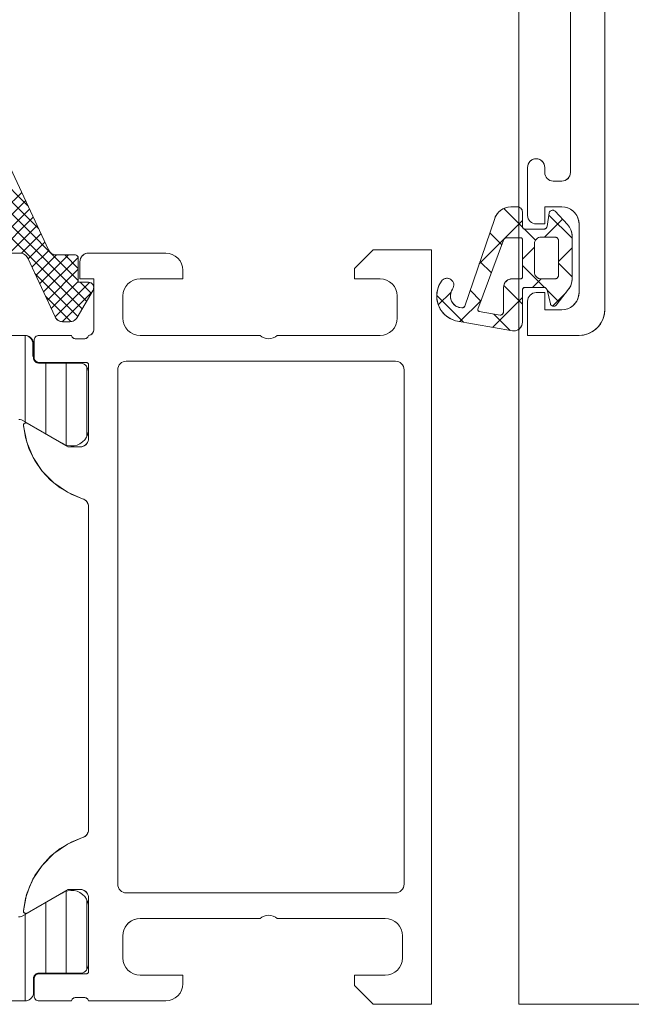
# Model space of a CAD drawing. Header units: metres. Extents: x 69 to 122.5, y -21.4 to -4.6.
# Tile 108 of 250: x 77.4009 to 77.4365, y -15.2109 to -15.1535. Entities that reach past the tile are written whole.
import ezdxf

# ---------------------------------------------------------------- set-up
doc = ezdxf.new("R2010")
doc.units = ezdxf.units.M
doc.header["$LTSCALE"] = 0.02
doc.layers.add('032_Metallarbeiten-Fenster', color=7, linetype='Continuous', lineweight=5)
doc.layers.add('Keine', color=7, linetype='Continuous', lineweight=9)

msp = doc.modelspace()

# ---------------------------------------------------------------- linework, layer by layer
at = {"layer": '032_Metallarbeiten-Fenster', "color": 251, "linetype": 'Continuous', "lineweight": 9, "true_color": 0x555555}
for p, q in [((77.401367, -15.164364), (77.398679, -15.161676)), ((77.401984, -15.165689), (77.399297, -15.163001)), ((77.400023, -15.164558), (77.401001, -15.16358)), ((77.39888, -15.167115), (77.401451, -15.164544)), ((77.4043, -15.168711), (77.399915, -15.164326)), ((77.400248, -15.16504), (77.401226, -15.164062)), ((77.399587, -15.167115), (77.401676, -15.165026)), ((77.400294, -15.167115), (77.4019, -15.165509)), ((77.404789, -15.169908), (77.400308, -15.165426)), ((77.40453, -15.170356), (77.399967, -15.165792)), ((77.400991, -15.167125), (77.402125, -15.165991)), ((77.401372, -15.167451), (77.40235, -15.166473)), ((77.401597, -15.167934), (77.402577, -15.166954)), ((77.401822, -15.168416), (77.403022, -15.167215)), ((77.402047, -15.168898), (77.403729, -15.167215)), ((77.402271, -15.16938), (77.404291, -15.167361)), ((77.4043, -15.168004), (77.403511, -15.167215)), ((77.404271, -15.170804), (77.401768, -15.168301)), ((77.402496, -15.169863), (77.4043, -15.168059)), ((77.402721, -15.170345), (77.4043, -15.168766)), ((77.402946, -15.170827), (77.40495, -15.168823)), ((77.405048, -15.169459), (77.404405, -15.168816)), ((77.40387, -15.17111), (77.402386, -15.169626)), ((77.403367, -15.171113), (77.405085, -15.169396)), ((77.4012, -15.176954), (77.4012, -15.171919)), ((77.4024, -15.177647), (77.4024, -15.173525)), ((77.4036, -15.178309), (77.4036, -15.173525)), ((77.4048, -15.177787), (77.4048, -15.173742)), ((77.4036, -15.209105), (77.4036, -15.204321)), ((77.4024, -15.209105), (77.4024, -15.204984)), ((77.4048, -15.208888), (77.4048, -15.204843)), ((77.4012, -15.210714), (77.4012, -15.205677))]:
    msp.add_line(p, q, dxfattribs=at)
at = {"layer": '032_Metallarbeiten-Fenster', "color": 43, "linetype": 'Continuous', "lineweight": 25, "true_color": 0xccb266}
for p, q in [((77.430203, -15.165597), (77.429115, -15.164509)), ((77.4331, -15.166249), (77.431747, -15.164896)), ((77.429155, -15.166266), (77.430199, -15.165221)), ((77.431485, -15.166181), (77.432533, -15.165133)), ((77.428994, -15.166633), (77.428298, -15.165937)), ((77.430966, -15.16636), (77.430317, -15.165711)), ((77.42768, -15.167741), (77.429137, -15.166284)), ((77.430199, -15.167466), (77.430899, -15.166766)), ((77.432299, -15.167611), (77.4331, -15.166811)), ((77.428388, -15.168272), (77.427725, -15.167609)), ((77.431479, -15.169118), (77.430199, -15.167839)), ((77.4331, -15.168494), (77.432299, -15.167694)), ((77.430199, -15.170084), (77.429114, -15.168999)), ((77.430796, -15.169115), (77.431296, -15.168615)), ((77.426768, -15.171142), (77.425211, -15.169585)), ((77.425292, -15.170129), (77.426037, -15.169384)), ((77.427781, -15.16991), (77.427152, -15.169282)), ((77.428471, -15.17144), (77.430199, -15.169711)), ((77.43232, -15.169959), (77.431644, -15.169283)), ((77.431955, -15.170201), (77.432745, -15.169411)), ((77.42656, -15.171106), (77.427796, -15.16987)), ((77.429489, -15.171619), (77.428538, -15.170667))]:
    msp.add_line(p, q, dxfattribs=at)
at = {"layer": '032_Metallarbeiten-Fenster', "linetype": 'Continuous', "lineweight": 13}
for points in [[(77.435, -15.105915), (77.435, -15.170415), (77.434971, -15.170708), (77.434885, -15.170989), (77.434747, -15.171248), (77.43456, -15.171476), (77.434333, -15.171662), (77.434074, -15.171801), (77.433792, -15.171886), (77.4335, -15.171915), (77.4305, -15.171915), (77.4305, -15.169915), (77.430509, -15.169818), (77.430538, -15.169724), (77.430584, -15.169637), (77.430646, -15.169562), (77.430722, -15.169499), (77.430808, -15.169453), (77.430902, -15.169425), (77.431, -15.169415), (77.4315, -15.169415), (77.4315, -15.170415), (77.4325, -15.170415), (77.432695, -15.170396), (77.432882, -15.170339), (77.433055, -15.170247), (77.433207, -15.170122), (77.433331, -15.169971), (77.433423, -15.169798), (77.43348, -15.16961), (77.4335, -15.169415), (77.4335, -15.165415), (77.43348, -15.16522), (77.433423, -15.165032), (77.433331, -15.16486), (77.433207, -15.164708), (77.433055, -15.164584), (77.432882, -15.164491), (77.432695, -15.164434), (77.4325, -15.164415), (77.4315, -15.164415), (77.4315, -15.165415), (77.431, -15.165415), (77.430902, -15.165405), (77.430808, -15.165377), (77.430722, -15.165331), (77.430646, -15.165269), (77.430584, -15.165193), (77.430538, -15.165106), (77.430509, -15.165013), (77.4305, -15.164915), (77.4305, -15.162115), (77.430509, -15.162018), (77.430538, -15.161924), (77.430584, -15.161837), (77.430646, -15.161762), (77.430722, -15.161699), (77.430808, -15.161653), (77.430902, -15.161625), (77.431, -15.161615), (77.431097, -15.161625), (77.431191, -15.161653), (77.431277, -15.161699), (77.431353, -15.161762), (77.431415, -15.161837), (77.431461, -15.161924), (77.43149, -15.162018), (77.4315, -15.162115), (77.4315, -15.162415), (77.431509, -15.162513), (77.431538, -15.162606), (77.431584, -15.162693), (77.431646, -15.162769), (77.431722, -15.162831), (77.431808, -15.162877), (77.431902, -15.162905), (77.432, -15.162915), (77.4325, -15.162915), (77.432597, -15.162906), (77.432691, -15.162877), (77.432777, -15.162831), (77.432853, -15.162769), (77.432915, -15.162693), (77.432962, -15.162606), (77.43299, -15.162513), (77.433, -15.162415), (77.433, -15.151115)], [(77.39745, -15.167115), (77.400897, -15.167115), (77.400967, -15.16712), (77.401037, -15.167135), (77.401103, -15.16716), (77.401165, -15.167193), (77.401222, -15.167236), (77.401273, -15.167285), (77.401315, -15.167342), (77.40135, -15.167404), (77.402946, -15.170826), (77.40298, -15.170888), (77.403023, -15.170945), (77.403073, -15.170995), (77.40313, -15.171037), (77.403193, -15.171071), (77.403259, -15.171095), (77.403328, -15.17111), (77.403399, -15.171115), (77.403803, -15.171115), (77.403868, -15.171111), (77.403932, -15.171098), (77.403994, -15.171077), (77.404053, -15.171048), (77.404107, -15.171012), (77.404157, -15.170969), (77.4042, -15.17092), (77.404236, -15.170865), (77.405159, -15.169266), (77.405189, -15.169194), (77.4052, -15.169116), (77.405189, -15.169038), (77.405159, -15.168966), (77.405112, -15.168904), (77.40505, -15.168856), (77.404977, -15.168826), (77.4049, -15.168816), (77.4043, -15.168816), (77.4043, -15.167415), (77.404296, -15.167376), (77.404284, -15.167339), (77.404266, -15.167304), (77.404241, -15.167274), (77.404211, -15.167249), (77.404176, -15.16723), (77.404139, -15.167219), (77.4041, -15.167215), (77.403015, -15.167215), (77.402944, -15.16721), (77.402875, -15.167195), (77.402808, -15.167171), (77.402746, -15.167137), (77.402689, -15.167095), (77.402639, -15.167045), (77.402596, -15.166988), (77.402562, -15.166926), (77.398508, -15.158234)], [(77.400826, -15.176815), (77.400913, -15.176823), (77.400997, -15.176845), (77.401076, -15.176882), (77.40336, -15.178201), (77.40336, -15.178201), (77.403521, -15.178284), (77.403694, -15.178338), (77.403874, -15.178359), (77.404055, -15.178347), (77.404231, -15.178303), (77.404397, -15.178228), (77.404545, -15.178124), (77.404673, -15.177994), (77.404775, -15.177844), (77.404848, -15.177678), (77.40489, -15.177502), (77.40489, -15.174025), (77.40489, -15.174025), (77.404883, -15.173938), (77.40486, -15.173854), (77.404823, -15.173775), (77.404773, -15.173704), (77.404712, -15.173642), (77.40464, -15.173592), (77.404561, -15.173555), (77.404477, -15.173533), (77.40439, -15.173525), (77.40215, -15.173525), (77.40215, -15.173525), (77.402063, -15.173518), (77.401979, -15.173495), (77.4019, -15.173458), (77.401829, -15.173408), (77.401767, -15.173347), (77.401717, -15.173275), (77.40168, -15.173196), (77.401658, -15.173112), (77.40165, -15.173025), (77.40165, -15.172415), (77.40165, -15.172415), (77.401643, -15.172328), (77.40162, -15.172244), (77.401583, -15.172165), (77.401533, -15.172094), (77.401472, -15.172032), (77.4014, -15.171982), (77.401321, -15.171945), (77.401237, -15.171923), (77.40115, -15.171915), (77.39935, -15.171915)], [(77.35111, -15.210715), (77.40119, -15.210715), (77.40119, -15.210715), (77.401277, -15.210708), (77.401361, -15.210685), (77.40144, -15.210648), (77.401512, -15.210598), (77.401573, -15.210537), (77.401623, -15.210465), (77.40166, -15.210386), (77.401683, -15.210302), (77.40169, -15.210215), (77.40169, -15.209405), (77.40169, -15.209405), (77.401695, -15.209353), (77.401708, -15.209302), (77.40173, -15.209255), (77.40176, -15.209212), (77.401797, -15.209175), (77.40184, -15.209145), (77.401888, -15.209123), (77.401938, -15.209109), (77.40199, -15.209105), (77.40439, -15.209105), (77.40439, -15.209105), (77.404477, -15.209098), (77.404561, -15.209075), (77.40464, -15.209038), (77.404712, -15.208988), (77.404773, -15.208927), (77.404823, -15.208855), (77.40486, -15.208776), (77.404883, -15.208692), (77.40489, -15.208605), (77.40489, -15.205129), (77.40489, -15.205129), (77.404848, -15.204952), (77.404775, -15.204786), (77.404673, -15.204636), (77.404545, -15.204507), (77.404397, -15.204403), (77.404231, -15.204327), (77.404055, -15.204283), (77.403874, -15.204271), (77.403694, -15.204292), (77.403521, -15.204346), (77.40336, -15.20443), (77.401076, -15.205748), (77.401076, -15.205748), (77.400995, -15.205786), (77.40091, -15.205808), (77.400821, -15.205815)]]:
    msp.add_lwpolyline(points, dxfattribs=at)
at = {"layer": '032_Metallarbeiten-Fenster', "lineweight": 13}
for points in [[(77.435, -15.105915), (77.435, -15.170415), (77.435, -15.170415), (77.434977, -15.170676), (77.434909, -15.170928), (77.434799, -15.171165), (77.434649, -15.171379), (77.434464, -15.171564), (77.43425, -15.171714), (77.434013, -15.171825), (77.43376, -15.171892), (77.4335, -15.171915), (77.4305, -15.171915), (77.4305, -15.169915), (77.4305, -15.169915), (77.430509, -15.169818), (77.430538, -15.169724), (77.430584, -15.169637), (77.430646, -15.169562), (77.430722, -15.169499), (77.430808, -15.169453), (77.430902, -15.169425), (77.431, -15.169415), (77.4315, -15.169415), (77.4315, -15.170415), (77.4325, -15.170415), (77.4325, -15.170415), (77.432673, -15.1704), (77.432842, -15.170355), (77.433, -15.170281), (77.433142, -15.170181), (77.433266, -15.170058), (77.433366, -15.169915), (77.433439, -15.169757), (77.433484, -15.169589), (77.4335, -15.169415), (77.4335, -15.165415), (77.4335, -15.165415), (77.433484, -15.165241), (77.433439, -15.165073), (77.433366, -15.164915), (77.433266, -15.164772), (77.433142, -15.164649), (77.433, -15.164549), (77.432842, -15.164475), (77.432673, -15.16443), (77.4325, -15.164415), (77.4315, -15.164415), (77.4315, -15.165415), (77.431, -15.165415), (77.431, -15.165415), (77.430902, -15.165405), (77.430808, -15.165377), (77.430722, -15.165331), (77.430646, -15.165269), (77.430584, -15.165193), (77.430538, -15.165106), (77.430509, -15.165013), (77.4305, -15.164915), (77.4305, -15.162115), (77.4305, -15.162115), (77.430507, -15.162028), (77.43053, -15.161944), (77.430567, -15.161865), (77.430616, -15.161794), (77.430678, -15.161732), (77.43075, -15.161682), (77.430829, -15.161645), (77.430913, -15.161623), (77.431, -15.161615), (77.431, -15.161615), (77.431086, -15.161623), (77.431171, -15.161645), (77.43125, -15.161682), (77.431321, -15.161732), (77.431383, -15.161794), (77.431433, -15.161865), (77.431469, -15.161944), (77.431492, -15.162028), (77.4315, -15.162115), (77.4315, -15.162415), (77.4315, -15.162415), (77.431509, -15.162513), (77.431538, -15.162606), (77.431584, -15.162693), (77.431646, -15.162769), (77.431722, -15.162831), (77.431808, -15.162877), (77.431902, -15.162905), (77.432, -15.162915), (77.4325, -15.162915), (77.4325, -15.162915), (77.432586, -15.162908), (77.432671, -15.162885), (77.43275, -15.162848), (77.432821, -15.162798), (77.432883, -15.162737), (77.432933, -15.162665), (77.432969, -15.162586), (77.432992, -15.162502), (77.433, -15.162415), (77.433, -15.151115)], [(77.39745, -15.167115), (77.400897, -15.167115), (77.400897, -15.167115), (77.400991, -15.167124), (77.401081, -15.16715), (77.401165, -15.167193), (77.40124, -15.167251), (77.401302, -15.167322), (77.40135, -15.167404), (77.402946, -15.170826), (77.402946, -15.170826), (77.402994, -15.170908), (77.403056, -15.170979), (77.40313, -15.171037), (77.403214, -15.17108), (77.403305, -15.171106), (77.403399, -15.171115), (77.403803, -15.171115), (77.403803, -15.171115), (77.40389, -15.171108), (77.403974, -15.171085), (77.404053, -15.171048), (77.404124, -15.170998), (77.404186, -15.170937), (77.404236, -15.170865), (77.405159, -15.169266), (77.405159, -15.169266), (77.405183, -15.169214), (77.405197, -15.169159), (77.405199, -15.169102), (77.405191, -15.169045), (77.405172, -15.168991), (77.405144, -15.168942), (77.405107, -15.168899), (77.405062, -15.168864), (77.405011, -15.168838), (77.404956, -15.168821), (77.4049, -15.168816), (77.4043, -15.168816), (77.4043, -15.167415), (77.4043, -15.167415), (77.404297, -15.16738), (77.404288, -15.167347), (77.404273, -15.167315), (77.404253, -15.167287), (77.404228, -15.167262), (77.4042, -15.167242), (77.404168, -15.167227), (77.404134, -15.167218), (77.4041, -15.167215), (77.403015, -15.167215), (77.402921, -15.167206), (77.40283, -15.16718), (77.402746, -15.167137), (77.402672, -15.167079), (77.402609, -15.167008), (77.402562, -15.166926), (77.398508, -15.158234)], [(77.4249, -15.210915), (77.4249, -15.166915), (77.4215, -15.166915), (77.4204, -15.168015), (77.4204, -15.168615), (77.421901, -15.168615), (77.421901, -15.168615), (77.422096, -15.168634), (77.422283, -15.168691), (77.422456, -15.168784), (77.422608, -15.168908), (77.422732, -15.16906), (77.422824, -15.169233), (77.422881, -15.16942), (77.422901, -15.169615), (77.422901, -15.170915), (77.422901, -15.170915), (77.422881, -15.17111), (77.422824, -15.171298), (77.422732, -15.171471), (77.422608, -15.171622), (77.422456, -15.171747), (77.422283, -15.171839), (77.422096, -15.171896), (77.421901, -15.171915), (77.4159, -15.171915), (77.4159, -15.171915), (77.415792, -15.172), (77.415669, -15.172063), (77.415537, -15.172102), (77.4154, -15.172115), (77.415263, -15.172102), (77.415131, -15.172063), (77.415008, -15.172), (77.4149, -15.171915), (77.4079, -15.171915), (77.4079, -15.171915), (77.407705, -15.171896), (77.407517, -15.171839), (77.407345, -15.171747), (77.407193, -15.171622), (77.407069, -15.171471), (77.406976, -15.171298), (77.406919, -15.17111), (77.4069, -15.170915), (77.4069, -15.169615), (77.4069, -15.169615), (77.406919, -15.16942), (77.406976, -15.169233), (77.407069, -15.16906), (77.407193, -15.168908), (77.407345, -15.168784), (77.407517, -15.168691), (77.407705, -15.168634), (77.4079, -15.168615), (77.4104, -15.168615), (77.4104, -15.168115), (77.4104, -15.168115), (77.410381, -15.16792), (77.410324, -15.167733), (77.410232, -15.16756), (77.410107, -15.167408), (77.409956, -15.167284), (77.409783, -15.167191), (77.409595, -15.167134), (77.4094, -15.167115), (77.4049, -15.167115), (77.4049, -15.167115), (77.404813, -15.167123), (77.404729, -15.167145), (77.40465, -15.167182), (77.404579, -15.167232), (77.404517, -15.167294), (77.404467, -15.167365), (77.40443, -15.167444), (77.404408, -15.167528), (77.4044, -15.167615), (77.4044, -15.168615), (77.4052, -15.168615), (77.4052, -15.171591), (77.4052, -15.171591), (77.405189, -15.171659), (77.405165, -15.171723), (77.40513, -15.171781), (77.405083, -15.171831), (77.405028, -15.171871), (77.404966, -15.171899), (77.4049, -15.171915), (77.4049, -15.171915), (77.404881, -15.171963), (77.404853, -15.172007), (77.404818, -15.172045), (77.404776, -15.172076), (77.404729, -15.172098), (77.404679, -15.172112), (77.404627, -15.172115), (77.404173, -15.172115), (77.404173, -15.172115), (77.404122, -15.172112), (77.404071, -15.172098), (77.404025, -15.172076), (77.403983, -15.172045), (77.403947, -15.172007), (77.403919, -15.171963), (77.4039, -15.171915), (77.40202, -15.171915), (77.40202, -15.171915), (77.401968, -15.17192), (77.401917, -15.171933), (77.40187, -15.171955), (77.401827, -15.171985), (77.40179, -15.172022), (77.40176, -15.172065), (77.401738, -15.172113), (77.401725, -15.172163), (77.40172, -15.172215), (77.40172, -15.173195), (77.40172, -15.173195), (77.401726, -15.173254), (77.401743, -15.17331), (77.401771, -15.173362), (77.401808, -15.173407), (77.401853, -15.173445), (77.401905, -15.173472), (77.401962, -15.173489), (77.40202, -15.173495), (77.40478, -15.173495), (77.40478, -15.173495), (77.404801, -15.173497), (77.404821, -15.173503), (77.40484, -15.173511), (77.404857, -15.173523), (77.404872, -15.173538), (77.404884, -15.173555), (77.404893, -15.173574), (77.404898, -15.173594), (77.4049, -15.173615), (77.4049, -15.177915), (77.4049, -15.177915), (77.404893, -15.178002), (77.40487, -15.178086), (77.404833, -15.178165), (77.404783, -15.178237), (77.404722, -15.178298), (77.40465, -15.178348), (77.404571, -15.178385), (77.404487, -15.178408), (77.4044, -15.178415), (77.4037, -15.178415), (77.401296, -15.177027), (77.401296, -15.177027), (77.401271, -15.177019), (77.401246, -15.177015), (77.40122, -15.177016), (77.401195, -15.177022), (77.401171, -15.177033), (77.40115, -15.177047), (77.401132, -15.177066), (77.401117, -15.177087), (77.401107, -15.177111), (77.401101, -15.177136), (77.4011, -15.177162), (77.401104, -15.177187), (77.401104, -15.177187), (77.401294, -15.178132), (77.401662, -15.179023), (77.402195, -15.179827), (77.402871, -15.180513), (77.403667, -15.181057), (77.404552, -15.181439), (77.404552, -15.181439), (77.404635, -15.181474), (77.40471, -15.181523), (77.404776, -15.181585), (77.404829, -15.181658), (77.404868, -15.181739), (77.404892, -15.181825), (77.4049, -15.181915), (77.4049, -15.200715), (77.4049, -15.200715), (77.404892, -15.200805), (77.404868, -15.200892), (77.404829, -15.200973), (77.404776, -15.201045), (77.404711, -15.201107), (77.404636, -15.201156), (77.404553, -15.201191), (77.404553, -15.201191), (77.403664, -15.201575), (77.402865, -15.202122), (77.402187, -15.202812), (77.401655, -15.203621), (77.401289, -15.204517), (77.401102, -15.205466), (77.401102, -15.205466), (77.401102, -15.205493), (77.401107, -15.205518), (77.401116, -15.205542), (77.40113, -15.205564), (77.401149, -15.205583), (77.40117, -15.205598), (77.401194, -15.205609), (77.401219, -15.205615), (77.401245, -15.205616), (77.401271, -15.205612), (77.401296, -15.205604), (77.4037, -15.204215), (77.4044, -15.204215), (77.4044, -15.204215), (77.404487, -15.204223), (77.404571, -15.204245), (77.40465, -15.204282), (77.404722, -15.204332), (77.404783, -15.204394), (77.404833, -15.204465), (77.40487, -15.204544), (77.404893, -15.204628), (77.4049, -15.204715), (77.4049, -15.209015), (77.4049, -15.209015), (77.404898, -15.209036), (77.404893, -15.209056), (77.404884, -15.209075), (77.404872, -15.209092), (77.404857, -15.209107), (77.40484, -15.209119), (77.404821, -15.209128), (77.404801, -15.209133), (77.40478, -15.209135), (77.40202, -15.209135), (77.40202, -15.209135), (77.401968, -15.20914), (77.401917, -15.209153), (77.40187, -15.209175), (77.401827, -15.209205), (77.40179, -15.209242), (77.40176, -15.209285), (77.401738, -15.209333), (77.401725, -15.209383), (77.40172, -15.209435), (77.40172, -15.210415), (77.40172, -15.210415), (77.401726, -15.210474), (77.401743, -15.21053), (77.401771, -15.210582), (77.401808, -15.210627), (77.401853, -15.210665), (77.401905, -15.210692), (77.401962, -15.210709), (77.40202, -15.210715), (77.4039, -15.210715), (77.4039, -15.210715), (77.403919, -15.210667), (77.403947, -15.210623), (77.403983, -15.210585), (77.404025, -15.210555), (77.404071, -15.210532), (77.404122, -15.210519), (77.404173, -15.210515), (77.404627, -15.210515), (77.404627, -15.210515), (77.404679, -15.210519), (77.404729, -15.210532), (77.404776, -15.210555), (77.404818, -15.210585), (77.404853, -15.210623), (77.404881, -15.210667), (77.4049, -15.210715), (77.4094, -15.210715), (77.4094, -15.210715), (77.409595, -15.210696), (77.409783, -15.210639), (77.409956, -15.210547), (77.410107, -15.210422), (77.410232, -15.210271), (77.410324, -15.210098), (77.410381, -15.20991), (77.4104, -15.209715), (77.4104, -15.209215), (77.4079, -15.209215), (77.4079, -15.209215), (77.407705, -15.209196), (77.407517, -15.209139), (77.407345, -15.209047), (77.407193, -15.208922), (77.407069, -15.208771), (77.406976, -15.208598), (77.406919, -15.20841), (77.4069, -15.208215), (77.4069, -15.206915), (77.4069, -15.206915), (77.406915, -15.206742), (77.40696, -15.206573), (77.407034, -15.206415), (77.407134, -15.206272), (77.407257, -15.206149), (77.4074, -15.206049), (77.407558, -15.205975), (77.407726, -15.20593), (77.4079, -15.205915), (77.4149, -15.205915), (77.4149, -15.205915), (77.415008, -15.20583), (77.415131, -15.205767), (77.415263, -15.205728), (77.4154, -15.205715), (77.415537, -15.205728), (77.415669, -15.205767), (77.415792, -15.20583), (77.4159, -15.205915), (77.4222, -15.205915), (77.4222, -15.205915), (77.422395, -15.205934), (77.422583, -15.205991), (77.422756, -15.206084), (77.422907, -15.206208), (77.423032, -15.20636), (77.423124, -15.206532), (77.423181, -15.20672), (77.4232, -15.206915), (77.4232, -15.208215), (77.4232, -15.208215), (77.423181, -15.20841), (77.423124, -15.208598), (77.423032, -15.208771), (77.422907, -15.208922), (77.422756, -15.209047), (77.422583, -15.209139), (77.422395, -15.209196), (77.4222, -15.209215), (77.4204, -15.209215), (77.4204, -15.209815), (77.4215, -15.210915)], [(77.400826, -15.176815), (77.400913, -15.176823), (77.400997, -15.176845), (77.401076, -15.176882), (77.40336, -15.178201), (77.40336, -15.178201), (77.403521, -15.178284), (77.403694, -15.178338), (77.403874, -15.178359), (77.404055, -15.178347), (77.404231, -15.178303), (77.404397, -15.178228), (77.404545, -15.178124), (77.404673, -15.177994), (77.404775, -15.177844), (77.404848, -15.177678), (77.40489, -15.177502), (77.40489, -15.174025), (77.40489, -15.174025), (77.404883, -15.173938), (77.40486, -15.173854), (77.404823, -15.173775), (77.404773, -15.173704), (77.404712, -15.173642), (77.40464, -15.173592), (77.404561, -15.173555), (77.404477, -15.173533), (77.40439, -15.173525), (77.40199, -15.173525), (77.40199, -15.173525), (77.401938, -15.173521), (77.401888, -15.173507), (77.40184, -15.173485), (77.401797, -15.173455), (77.40176, -15.173418), (77.40173, -15.173375), (77.401708, -15.173328), (77.401695, -15.173278), (77.40169, -15.173225), (77.40169, -15.172415), (77.40169, -15.172415), (77.401683, -15.172328), (77.40166, -15.172244), (77.401623, -15.172165), (77.401573, -15.172094), (77.401512, -15.172032), (77.40144, -15.171982), (77.401361, -15.171945), (77.401277, -15.171923), (77.40119, -15.171915), (77.39935, -15.171915)], [(77.35111, -15.210715), (77.40119, -15.210715), (77.40119, -15.210715), (77.401277, -15.210708), (77.401361, -15.210685), (77.40144, -15.210648), (77.401512, -15.210598), (77.401573, -15.210537), (77.401623, -15.210465), (77.40166, -15.210386), (77.401683, -15.210302), (77.40169, -15.210215), (77.40169, -15.209405), (77.40169, -15.209405), (77.401695, -15.209353), (77.401708, -15.209302), (77.40173, -15.209255), (77.40176, -15.209212), (77.401797, -15.209175), (77.40184, -15.209145), (77.401888, -15.209123), (77.401938, -15.209109), (77.40199, -15.209105), (77.40439, -15.209105), (77.40439, -15.209105), (77.404477, -15.209098), (77.404561, -15.209075), (77.40464, -15.209038), (77.404712, -15.208988), (77.404773, -15.208927), (77.404823, -15.208855), (77.40486, -15.208776), (77.404883, -15.208692), (77.40489, -15.208605), (77.40489, -15.205129), (77.40489, -15.205129), (77.404848, -15.204952), (77.404775, -15.204786), (77.404673, -15.204636), (77.404545, -15.204507), (77.404397, -15.204403), (77.404231, -15.204327), (77.404055, -15.204283), (77.403874, -15.204271), (77.403694, -15.204292), (77.403521, -15.204346), (77.40336, -15.20443), (77.401076, -15.205748), (77.401076, -15.205748), (77.400995, -15.205786), (77.40091, -15.205808), (77.400821, -15.205815)]]:
    msp.add_lwpolyline(points, dxfattribs=at)
for points in [[(77.426294, -15.171059), (77.426027, -15.170956), (77.425785, -15.170804), (77.425576, -15.170609), (77.425408, -15.170377), (77.425287, -15.170118), (77.425217, -15.169841), (77.425201, -15.169556), (77.425239, -15.169272), (77.425331, -15.169001), (77.425472, -15.168753), (77.425472, -15.168753), (77.425517, -15.1687), (77.425571, -15.168655), (77.425631, -15.16862), (77.425697, -15.168596), (77.425765, -15.168584), (77.425835, -15.168584), (77.425904, -15.168597), (77.425969, -15.168621), (77.426029, -15.168656), (77.426029, -15.168656), (77.426089, -15.168707), (77.426137, -15.168768), (77.426173, -15.168838), (77.426194, -15.168914), (77.426199, -15.168992), (77.42619, -15.16907), (77.426165, -15.169144), (77.426127, -15.169213), (77.426127, -15.169213), (77.426063, -15.16932), (77.426019, -15.169438), (77.425997, -15.169561), (77.425998, -15.169686), (77.426022, -15.169809), (77.426068, -15.169925), (77.426134, -15.170032), (77.426218, -15.170124), (77.426318, -15.1702), (77.42643, -15.170256), (77.42655, -15.170291), (77.426675, -15.170303), (77.426675, -15.170303), (77.426704, -15.170304), (77.426733, -15.1703), (77.426761, -15.170289), (77.426786, -15.170274), (77.426807, -15.170254), (77.426825, -15.17023), (77.426837, -15.170203), (77.428564, -15.165157), (77.428564, -15.165157), (77.428629, -15.164982), (77.428726, -15.164822), (77.42885, -15.164682), (77.428998, -15.164569), (77.429165, -15.164484), (77.429345, -15.164433), (77.429531, -15.164415), (77.429899, -15.164415), (77.429899, -15.164415), (77.429958, -15.164421), (77.430014, -15.164438), (77.430066, -15.164466), (77.430112, -15.164503), (77.430149, -15.164548), (77.430177, -15.1646), (77.430194, -15.164657), (77.430199, -15.164715), (77.430199, -15.165565), (77.430199, -15.165565), (77.430202, -15.165591), (77.430209, -15.165616), (77.43022, -15.16564), (77.430235, -15.165662), (77.430253, -15.16568), (77.430274, -15.165695), (77.430298, -15.165706), (77.430323, -15.165713), (77.430349, -15.165715), (77.431446, -15.165715), (77.431446, -15.165715), (77.431483, -15.165712), (77.431519, -15.165701), (77.431552, -15.165684), (77.431582, -15.165662), (77.431607, -15.165634), (77.431626, -15.165602), (77.431639, -15.165567), (77.431768, -15.164764), (77.431768, -15.164764), (77.431782, -15.164728), (77.431801, -15.164695), (77.431827, -15.164667), (77.431857, -15.164644), (77.431892, -15.164628), (77.431928, -15.164618), (77.431966, -15.164615), (77.432004, -15.16462), (77.43204, -15.164631), (77.432074, -15.16465), (77.432103, -15.164674), (77.432829, -15.16545), (77.432829, -15.16545), (77.432944, -15.165598), (77.43303, -15.165766), (77.433082, -15.165946), (77.4331, -15.166133), (77.4331, -15.168612), (77.4331, -15.168612), (77.433086, -15.168776), (77.433046, -15.168936), (77.432979, -15.169087), (77.432889, -15.169225), (77.432176, -15.170144), (77.432176, -15.170144), (77.43215, -15.170169), (77.43212, -15.17019), (77.432087, -15.170205), (77.432052, -15.170213), (77.432016, -15.170215), (77.43198, -15.17021), (77.431945, -15.170199), (77.431913, -15.170182), (77.431885, -15.17016), (77.431861, -15.170132), (77.431842, -15.170101), (77.43183, -15.170067), (77.431639, -15.169263), (77.431639, -15.169263), (77.431626, -15.169228), (77.431607, -15.169196), (77.431582, -15.169169), (77.431552, -15.169146), (77.431519, -15.169129), (77.431483, -15.169119), (77.431446, -15.169115), (77.430349, -15.169115), (77.430349, -15.169115), (77.430323, -15.169117), (77.430298, -15.169124), (77.430274, -15.169135), (77.430253, -15.16915), (77.430235, -15.169169), (77.43022, -15.16919), (77.430209, -15.169214), (77.430202, -15.169239), (77.430199, -15.169265), (77.430199, -15.171148), (77.430199, -15.171148), (77.43019, -15.171244), (77.430162, -15.171337), (77.430117, -15.171423), (77.430057, -15.171498), (77.429983, -15.17156), (77.429898, -15.171607), (77.429806, -15.171637), (77.42971, -15.171648), (77.429613, -15.171641)], [(77.430099, -15.168615), (77.430117, -15.168614), (77.430134, -15.168609), (77.43015, -15.168602), (77.430164, -15.168592), (77.430176, -15.168579), (77.430186, -15.168565), (77.430193, -15.168549), (77.430198, -15.168532), (77.430199, -15.168515), (77.430199, -15.166315), (77.430199, -15.166315), (77.430198, -15.166295), (77.430192, -15.166276), (77.430183, -15.166259), (77.43017, -15.166244), (77.430155, -15.166232), (77.430138, -15.166222), (77.430119, -15.166217), (77.430099, -15.166215), (77.429288, -15.166215), (77.429288, -15.166215), (77.429251, -15.166218), (77.429215, -15.166228), (77.429182, -15.166245), (77.429153, -15.166267), (77.429128, -15.166295), (77.429108, -15.166326), (77.429095, -15.166361), (77.427608, -15.170379), (77.427608, -15.170379), (77.427603, -15.170397), (77.427602, -15.170417), (77.427604, -15.170436), (77.42761, -15.170454), (77.42762, -15.170471), (77.427632, -15.170486), (77.427648, -15.170498), (77.427665, -15.170507), (77.427684, -15.170512), (77.428893, -15.170732), (77.428893, -15.170732), (77.428929, -15.17073), (77.428963, -15.170722), (77.428996, -15.170708), (77.429025, -15.170688), (77.429051, -15.170663), (77.429072, -15.170634), (77.429087, -15.170602), (77.429096, -15.170568), (77.4291, -15.170532), (77.4291, -15.169115), (77.4291, -15.169115), (77.429107, -15.169028), (77.429129, -15.168944), (77.429166, -15.168865), (77.429216, -15.168793), (77.429277, -15.168732), (77.429349, -15.168682), (77.429428, -15.168645), (77.429512, -15.168622), (77.429599, -15.168615)], [(77.431299, -15.166181), (77.431221, -15.166188), (77.431146, -15.166211), (77.431077, -15.166248), (77.431017, -15.166298), (77.430967, -15.166358), (77.43093, -15.166428), (77.430907, -15.166503), (77.430899, -15.166581), (77.430899, -15.168215), (77.430899, -15.168215), (77.430906, -15.168285), (77.430924, -15.168352), (77.430953, -15.168415), (77.430993, -15.168472), (77.431042, -15.168522), (77.431099, -15.168562), (77.431163, -15.168591), (77.43123, -15.168609), (77.431299, -15.168615), (77.432099, -15.168615), (77.432099, -15.168615), (77.432134, -15.168612), (77.432168, -15.168603), (77.4322, -15.168588), (77.432228, -15.168568), (77.432253, -15.168544), (77.432273, -15.168515), (77.432287, -15.168484), (77.432296, -15.16845), (77.432299, -15.168415), (77.432299, -15.166381), (77.432299, -15.166381), (77.432296, -15.166346), (77.432287, -15.166312), (77.432273, -15.166281), (77.432253, -15.166252), (77.432228, -15.166227), (77.4322, -15.166207), (77.432168, -15.166193), (77.432134, -15.166184), (77.432099, -15.166181)], [(77.4066, -15.203915), (77.4066, -15.173915), (77.4066, -15.173915), (77.40661, -15.173818), (77.406638, -15.173724), (77.406684, -15.173637), (77.406747, -15.173562), (77.406822, -15.1735), (77.406909, -15.173453), (77.407003, -15.173425), (77.4071, -15.173415), (77.4228, -15.173415), (77.4228, -15.173415), (77.422898, -15.173425), (77.422991, -15.173453), (77.423078, -15.1735), (77.423154, -15.173562), (77.423216, -15.173637), (77.423262, -15.173724), (77.42329, -15.173818), (77.4233, -15.173915), (77.4233, -15.203915), (77.4233, -15.203915), (77.42329, -15.204013), (77.423262, -15.204106), (77.423216, -15.204193), (77.423154, -15.204269), (77.423078, -15.204331), (77.422991, -15.204377), (77.422898, -15.204406), (77.4228, -15.204415), (77.4071, -15.204415), (77.4071, -15.204415), (77.407003, -15.204406), (77.406909, -15.204377), (77.406822, -15.204331), (77.406747, -15.204269), (77.406684, -15.204193), (77.406638, -15.204106), (77.40661, -15.204013)]]:
    msp.add_lwpolyline(points, close=True, dxfattribs=at)
at = {"layer": '032_Metallarbeiten-Fenster', "linetype": 'Continuous', "lineweight": 13}
for points in [[(77.4331, -15.168612), (77.433096, -15.168694), (77.433086, -15.168776), (77.433069, -15.168857), (77.433046, -15.168936), (77.433016, -15.169013), (77.432979, -15.169087), (77.432937, -15.169158), (77.432889, -15.169225), (77.432176, -15.170144), (77.432136, -15.17018), (77.432087, -15.170205), (77.432034, -15.170215), (77.43198, -15.17021), (77.431929, -15.170192), (77.431885, -15.17016), (77.431851, -15.170117), (77.43183, -15.170067), (77.431639, -15.169263), (77.431628, -15.169233), (77.431612, -15.169204), (77.431592, -15.169178), (77.431568, -15.169156), (77.43154, -15.169139), (77.43151, -15.169126), (77.431479, -15.169118), (77.431446, -15.169115), (77.430349, -15.169115), (77.43032, -15.169118), (77.430292, -15.169127), (77.430266, -15.16914), (77.430243, -15.169159), (77.430225, -15.169182), (77.430211, -15.169208), (77.430202, -15.169236), (77.430199, -15.169265), (77.430199, -15.171148), (77.430188, -15.171256), (77.430153, -15.171359), (77.430096, -15.171452), (77.430021, -15.171531), (77.429931, -15.171591), (77.429829, -15.171631), (77.429722, -15.171648), (77.429613, -15.171641), (77.426294, -15.171059), (77.425964, -15.170922), (77.425676, -15.170711), (77.425446, -15.170438), (77.425287, -15.170118), (77.425208, -15.16977), (77.425213, -15.169413), (77.425303, -15.169067), (77.425472, -15.168753), (77.425523, -15.168693), (77.425585, -15.168645), (77.425655, -15.16861), (77.425731, -15.168589), (77.425809, -15.168583), (77.425887, -15.168592), (77.425961, -15.168617), (77.426029, -15.168656), (77.426089, -15.168707), (77.426137, -15.168768), (77.426173, -15.168838), (77.426194, -15.168914), (77.426199, -15.168992), (77.42619, -15.16907), (77.426165, -15.169144), (77.426127, -15.169213), (77.426038, -15.169378), (77.425997, -15.169561), (77.426007, -15.169748), (77.426068, -15.169925), (77.426174, -15.17008), (77.426318, -15.1702), (77.42649, -15.170276), (77.426675, -15.170303), (77.426701, -15.170304), (77.426726, -15.170301), (77.426751, -15.170294), (77.426774, -15.170282), (77.426794, -15.170267), (77.426812, -15.170248), (77.426826, -15.170227), (77.426837, -15.170203), (77.428564, -15.165157), (77.428619, -15.165003), (77.428699, -15.16486), (77.4288, -15.164732), (77.428922, -15.164622), (77.429059, -15.164533), (77.429209, -15.164468), (77.429368, -15.164429), (77.429531, -15.164415), (77.429899, -15.164415), (77.429958, -15.164421), (77.430014, -15.164438), (77.430066, -15.164466), (77.430112, -15.164503), (77.430149, -15.164548), (77.430177, -15.1646), (77.430194, -15.164657), (77.430199, -15.164715), (77.430199, -15.165565), (77.430202, -15.165594), (77.430211, -15.165623), (77.430225, -15.165648), (77.430243, -15.165671), (77.430266, -15.16569), (77.430292, -15.165704), (77.43032, -15.165712), (77.430349, -15.165715), (77.431446, -15.165715), (77.431479, -15.165712), (77.43151, -15.165705), (77.43154, -15.165692), (77.431568, -15.165674), (77.431592, -15.165652), (77.431612, -15.165626), (77.431628, -15.165598), (77.431639, -15.165567), (77.431768, -15.164764), (77.431788, -15.164715), (77.43182, -15.164674), (77.431861, -15.164642), (77.43191, -15.164622), (77.431961, -15.164615), (77.432013, -15.164622), (77.432062, -15.164642), (77.432103, -15.164674), (77.432829, -15.16545), (77.43289, -15.165521), (77.432944, -15.165598), (77.432991, -15.16568), (77.43303, -15.165766), (77.43306, -15.165855), (77.433082, -15.165946), (77.433095, -15.166039), (77.4331, -15.166133)], [(77.430199, -15.166315), (77.430198, -15.166295), (77.430192, -15.166276), (77.430183, -15.166259), (77.43017, -15.166244), (77.430155, -15.166232), (77.430138, -15.166222), (77.430119, -15.166217), (77.430099, -15.166215), (77.429288, -15.166215), (77.429255, -15.166217), (77.429224, -15.166225), (77.429194, -15.166238), (77.429167, -15.166255), (77.429143, -15.166277), (77.429122, -15.166302), (77.429106, -15.16633), (77.429095, -15.166361), (77.427608, -15.170379), (77.427602, -15.1704), (77.427602, -15.170422), (77.427606, -15.170443), (77.427615, -15.170463), (77.427627, -15.170481), (77.427644, -15.170495), (77.427663, -15.170506), (77.427684, -15.170512), (77.428893, -15.170732), (77.428933, -15.170729), (77.428972, -15.170719), (77.429007, -15.170701), (77.429039, -15.170676), (77.429064, -15.170645), (77.429084, -15.17061), (77.429096, -15.170572), (77.4291, -15.170532), (77.4291, -15.169115), (77.429109, -15.169018), (77.429137, -15.168924), (77.429183, -15.168837), (77.429245, -15.168761), (77.429321, -15.168699), (77.429407, -15.168653), (77.429501, -15.168624), (77.429599, -15.168615), (77.430099, -15.168615), (77.430119, -15.168613), (77.430138, -15.168608), (77.430155, -15.168598), (77.43017, -15.168586), (77.430183, -15.168571), (77.430192, -15.168553), (77.430198, -15.168535), (77.430199, -15.168515)], [(77.432299, -15.168415), (77.432299, -15.166381), (77.432296, -15.166342), (77.432284, -15.166304), (77.432266, -15.16627), (77.432241, -15.166239), (77.432211, -15.166214), (77.432176, -15.166196), (77.432139, -15.166185), (77.432099, -15.166181), (77.431299, -15.166181), (77.431221, -15.166188), (77.431146, -15.166211), (77.431077, -15.166248), (77.431017, -15.166298), (77.430967, -15.166358), (77.43093, -15.166428), (77.430907, -15.166503), (77.430899, -15.166581), (77.430899, -15.168215), (77.430907, -15.168293), (77.43093, -15.168368), (77.430967, -15.168437), (77.431017, -15.168498), (77.431077, -15.168548), (77.431146, -15.168585), (77.431221, -15.168607), (77.4313, -15.168615), (77.432099, -15.168615), (77.432139, -15.168611), (77.432176, -15.1686), (77.432211, -15.168581), (77.432241, -15.168557), (77.432266, -15.168526), (77.432284, -15.168492), (77.432296, -15.168454)], [(77.4249, -15.210915), (77.4215, -15.210915), (77.4204, -15.209815), (77.4204, -15.209215), (77.4222, -15.209215), (77.422395, -15.209196), (77.422583, -15.209139), (77.422756, -15.209047), (77.422907, -15.208922), (77.423032, -15.208771), (77.423124, -15.208598), (77.423181, -15.20841), (77.4232, -15.208215), (77.4232, -15.206915), (77.423181, -15.20672), (77.423124, -15.206532), (77.423032, -15.20636), (77.422907, -15.206208), (77.422756, -15.206084), (77.422583, -15.205991), (77.422395, -15.205934), (77.4222, -15.205915), (77.4159, -15.205915), (77.415792, -15.20583), (77.415669, -15.205767), (77.415537, -15.205728), (77.4154, -15.205715), (77.415263, -15.205728), (77.415131, -15.205767), (77.415008, -15.20583), (77.4149, -15.205915), (77.4079, -15.205915), (77.407705, -15.205934), (77.407517, -15.205991), (77.407345, -15.206084), (77.407193, -15.206208), (77.407069, -15.20636), (77.406976, -15.206532), (77.406919, -15.20672), (77.4069, -15.206915), (77.4069, -15.208215), (77.406919, -15.20841), (77.406976, -15.208598), (77.407069, -15.208771), (77.407193, -15.208922), (77.407345, -15.209047), (77.407517, -15.209139), (77.407705, -15.209196), (77.4079, -15.209215), (77.4104, -15.209215), (77.4104, -15.209715), (77.410381, -15.20991), (77.410324, -15.210098), (77.410232, -15.210271), (77.410107, -15.210422), (77.409956, -15.210547), (77.409783, -15.210639), (77.409595, -15.210696), (77.4094, -15.210715), (77.4049, -15.210715), (77.404884, -15.210673), (77.404861, -15.210634), (77.404832, -15.210599), (77.404797, -15.210569), (77.404759, -15.210545), (77.404717, -15.210528), (77.404672, -15.210518), (77.404627, -15.210515), (77.404173, -15.210515), (77.404128, -15.210518), (77.404084, -15.210528), (77.404042, -15.210545), (77.404003, -15.210569), (77.403969, -15.210599), (77.403939, -15.210634), (77.403916, -15.210673), (77.4039, -15.210715), (77.40202, -15.210715), (77.401962, -15.210709), (77.401905, -15.210692), (77.401853, -15.210665), (77.401808, -15.210627), (77.401771, -15.210582), (77.401743, -15.21053), (77.401726, -15.210474), (77.40172, -15.210415), (77.40172, -15.209435), (77.401726, -15.209377), (77.401743, -15.20932), (77.401771, -15.209268), (77.401808, -15.209223), (77.401853, -15.209186), (77.401905, -15.209158), (77.401962, -15.209141), (77.40202, -15.209135), (77.40478, -15.209135), (77.404804, -15.209133), (77.404826, -15.209126), (77.404847, -15.209115), (77.404865, -15.2091), (77.40488, -15.209082), (77.404891, -15.209061), (77.404898, -15.209039), (77.4049, -15.209015), (77.4049, -15.204715), (77.404891, -15.204618), (77.404862, -15.204524), (77.404816, -15.204438), (77.404754, -15.204362), (77.404678, -15.2043), (77.404592, -15.204253), (77.404498, -15.204225), (77.4044, -15.204215), (77.4037, -15.204215), (77.401296, -15.205604), (77.401262, -15.205614), (77.401226, -15.205616), (77.401191, -15.205608), (77.401159, -15.205591), (77.401133, -15.205567), (77.401113, -15.205537), (77.401103, -15.205502), (77.401102, -15.205466), (77.401225, -15.20475), (77.40145, -15.20406), (77.401773, -15.203409), (77.402187, -15.202812), (77.402684, -15.202282), (77.403251, -15.201829), (77.403879, -15.201463), (77.404553, -15.201191), (77.404626, -15.201162), (77.404693, -15.201121), (77.404753, -15.20107), (77.404804, -15.20101), (77.404845, -15.200943), (77.404876, -15.20087), (77.404894, -15.200794), (77.4049, -15.200715), (77.4049, -15.181915), (77.404894, -15.181837), (77.404876, -15.18176), (77.404845, -15.181687), (77.404804, -15.18162), (77.404752, -15.18156), (77.404692, -15.181509), (77.404625, -15.181468), (77.404552, -15.181439), (77.403876, -15.181166), (77.403247, -15.180799), (77.402679, -15.180344), (77.402182, -15.179811), (77.401768, -15.179212), (77.401445, -15.178559), (77.401221, -15.177866), (77.4011, -15.177147), (77.401106, -15.177114), (77.401119, -15.177083), (77.40114, -15.177057), (77.401166, -15.177035), (77.401197, -15.177021), (77.40123, -15.177015), (77.401263, -15.177017), (77.401296, -15.177027), (77.4037, -15.178415), (77.4044, -15.178415), (77.404498, -15.178406), (77.404592, -15.178377), (77.404678, -15.178331), (77.404754, -15.178269), (77.404816, -15.178193), (77.404862, -15.178106), (77.404891, -15.178013), (77.4049, -15.177915), (77.4049, -15.173615), (77.404898, -15.173592), (77.404891, -15.173569), (77.40488, -15.173549), (77.404865, -15.17353), (77.404847, -15.173515), (77.404826, -15.173504), (77.404804, -15.173498), (77.40478, -15.173495), (77.40202, -15.173495), (77.401962, -15.173489), (77.401905, -15.173472), (77.401853, -15.173445), (77.401808, -15.173407), (77.401771, -15.173362), (77.401743, -15.17331), (77.401726, -15.173254), (77.40172, -15.173195), (77.40172, -15.172215), (77.401726, -15.172157), (77.401743, -15.1721), (77.401771, -15.172049), (77.401808, -15.172003), (77.401853, -15.171966), (77.401905, -15.171938), (77.401962, -15.171921), (77.40202, -15.171915), (77.4039, -15.171915), (77.403916, -15.171958), (77.403939, -15.171997), (77.403969, -15.172032), (77.404003, -15.172061), (77.404042, -15.172085), (77.404084, -15.172102), (77.404128, -15.172113), (77.404173, -15.172115), (77.404627, -15.172115), (77.404672, -15.172113), (77.404717, -15.172102), (77.404759, -15.172085), (77.404797, -15.172061), (77.404832, -15.172032), (77.404861, -15.171997), (77.404884, -15.171958), (77.4049, -15.171915), (77.404963, -15.1719), (77.405023, -15.171874), (77.405076, -15.171837), (77.405122, -15.17179), (77.405158, -15.171736), (77.405184, -15.171677), (77.405198, -15.171613), (77.4052, -15.171548), (77.4052, -15.168615), (77.4044, -15.168615), (77.4044, -15.167615), (77.40441, -15.167518), (77.404438, -15.167424), (77.404484, -15.167337), (77.404547, -15.167262), (77.404622, -15.1672), (77.404709, -15.167153), (77.404803, -15.167125), (77.4049, -15.167115), (77.4094, -15.167115), (77.409595, -15.167134), (77.409783, -15.167191), (77.409956, -15.167284), (77.410107, -15.167408), (77.410232, -15.16756), (77.410324, -15.167733), (77.410381, -15.16792), (77.4104, -15.168115), (77.4104, -15.168615), (77.4079, -15.168615), (77.407705, -15.168634), (77.407517, -15.168691), (77.407345, -15.168784), (77.407193, -15.168908), (77.407069, -15.16906), (77.406976, -15.169233), (77.406919, -15.16942), (77.4069, -15.169615), (77.4069, -15.170915), (77.406919, -15.17111), (77.406976, -15.171298), (77.407069, -15.171471), (77.407193, -15.171622), (77.407345, -15.171747), (77.407517, -15.171839), (77.407705, -15.171896), (77.4079, -15.171915), (77.4149, -15.171915), (77.415008, -15.172), (77.415131, -15.172063), (77.415263, -15.172102), (77.4154, -15.172115), (77.415537, -15.172102), (77.415669, -15.172063), (77.415792, -15.172), (77.4159, -15.171915), (77.421901, -15.171915), (77.422096, -15.171896), (77.422283, -15.171839), (77.422456, -15.171747), (77.422608, -15.171622), (77.422732, -15.171471), (77.422824, -15.171298), (77.422881, -15.17111), (77.422901, -15.170915), (77.422901, -15.169615), (77.422881, -15.16942), (77.422824, -15.169233), (77.422732, -15.16906), (77.422608, -15.168908), (77.422456, -15.168784), (77.422283, -15.168691), (77.422096, -15.168634), (77.421901, -15.168615), (77.4204, -15.168615), (77.4204, -15.168015), (77.4215, -15.166915), (77.4249, -15.166915)], [(77.4233, -15.203915), (77.4233, -15.173915), (77.42329, -15.173818), (77.423262, -15.173724), (77.423216, -15.173637), (77.423154, -15.173562), (77.423078, -15.1735), (77.422991, -15.173453), (77.422898, -15.173425), (77.4228, -15.173415), (77.4071, -15.173415), (77.407003, -15.173425), (77.406909, -15.173453), (77.406822, -15.1735), (77.406747, -15.173562), (77.406684, -15.173637), (77.406638, -15.173724), (77.40661, -15.173818), (77.4066, -15.173915), (77.4066, -15.203915), (77.40661, -15.204013), (77.406638, -15.204106), (77.406684, -15.204193), (77.406747, -15.204269), (77.406822, -15.204331), (77.406909, -15.204377), (77.407003, -15.204406), (77.4071, -15.204415), (77.4228, -15.204415), (77.422898, -15.204406), (77.422991, -15.204377), (77.423078, -15.204331), (77.423154, -15.204269), (77.423216, -15.204193), (77.423262, -15.204106), (77.42329, -15.204013)]]:
    msp.add_lwpolyline(points, close=True, dxfattribs=at)
at = {"layer": 'Keine', "color": 8, "linetype": 'Continuous', "lineweight": 13, "true_color": 0x808080}
msp.add_lwpolyline([(77.43, -12.271406), (77.645, -12.271406), (77.645, -15.210915), (77.43, -15.210915)], close=True, dxfattribs=at)

doc.saveas('drawing.dxf')
